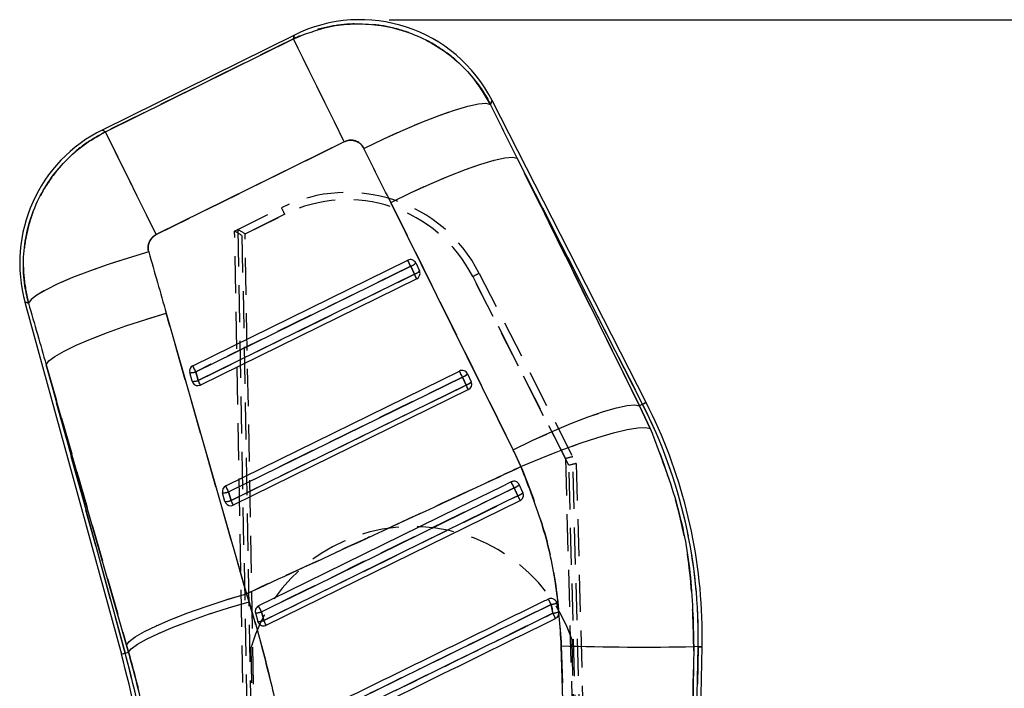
# Model space of a CAD drawing. Extents: x 65 to 753, y 47 to 611.
# Tile 19 of 22: x 299 to 367, y 452 to 498. Entities that reach past the tile are written whole.
import ezdxf

# ---------------------------------------------------------------- set-up
doc = ezdxf.new("R2010")
doc.units = 0
doc.header["$LTSCALE"] = 2
doc.linetypes.add('HIDDEN', pattern=[1.905, 1.27, -0.635])
doc.layers.get('0').update_dxf_attribs({"linetype": 'CONTINUOUS'})
doc.styles.add('SLDTEXTSTYLE0', font='TXT', dxfattribs={"width": 0.75})
doc.dimstyles.new('SLDDIMSTYLE0', dxfattribs={"dimtxt": 7, "dimasz": 6.604, "dimexe": 0, "dimexo": 0.0625, "dimgap": 1.75, "dimtad": 1, "dimdec": 0, "dimrnd": 1e-09, "dimzin": 12, "dimtxsty": 'SLDTEXTSTYLE0', "dimsah": 1, "dimcen": 0.09, "dimazin": 3, "dimtfac": 1, "dimtdec": 0, "dimtofl": 0, "dimtmove": 0, "dimatfit": 3, "dimtolj": 1, "dimtzin": 12})

# ---------------------------------------------------------------- blocks, each defined once
blk = doc.blocks.new('_D')
at = {"color": 179, "linetype": 'CONTINUOUS'}
for p, q in [((324.503, 497.822), (436.246, 497.822)), ((434.246, 240.172), (434.246, 497.822)), ((376.379, 240.172), (436.246, 240.172))]:
    blk.add_line(p, q, dxfattribs=at)
for points in [[(434.246, 497.822), (433.23, 491.218), (435.262, 491.218)], [(434.246, 240.172), (435.262, 246.776), (433.23, 246.776)]]:
    blk.add_solid(points, dxfattribs=at)
at = {"color": 179, "linetype": 'CONTINUOUS', "insert": (425.223, 363.054, 0.1), "char_height": 7, "attachment_point": 1, "rotation": 90, "style": 'SLDTEXTSTYLE0'}
blk.add_mtext('258', dxfattribs=at)

msp = doc.modelspace()

# ---------------------------------------------------------------- linework, layer by layer
at = {"color": 7, "linetype": 'CONTINUOUS'}
for p, q in [((318.005481, 496.770823), (304.844166, 490.264932)), ((305.06363, 490.14602), (317.941138, 496.511603)), ((342.091309, 471.609855), (331.544811, 492.284128)), ((321.423174, 489.467496), (308.545667, 483.101899)), ((333.259678, 488.327498), (341.646757, 471.383089)), ((341.850469, 471.48701), (333.259678, 488.327498)), ((332.985976, 468.3693), (324.598896, 485.313723)), ((311.050198, 474.122057), (325.769723, 481.349314)), ((311.251833, 473.711679), (325.971357, 480.938951)), ((325.971357, 480.938951), (326.227101, 480.391184)), ((326.314739, 481.160218), (326.570484, 480.612466)), ((326.227101, 480.391184), (311.414263, 473.118106)), ((326.381401, 480.076591), (311.568565, 472.803498)), ((299.551914, 478.48692), (306.153311, 454.362968)), ((309.230301, 477.716724), (314.731768, 458.512986)), ((306.508618, 454.989547), (301.007151, 474.193299)), ((301.007151, 474.193299), (306.414089, 454.43433)), ((310.998782, 473.058978), (310.836351, 473.652566)), ((311.414263, 473.118106), (311.251833, 473.711679)), ((313.300583, 465.898315), (329.312927, 473.760361)), ((329.857943, 473.571265), (330.113687, 473.023498)), ((313.502218, 465.487937), (329.51456, 473.349983)), ((329.770305, 472.802216), (313.664648, 464.894364)), ((329.51456, 473.349983), (329.770305, 472.802216)), ((329.924605, 472.487623), (313.818949, 464.57977)), ((341.850469, 471.48701), (341.646757, 471.383089)), ((341.646757, 471.383089), (342.379803, 469.817424)), ((333.656819, 465.434695), (333.401098, 465.982417)), ((313.249166, 464.835251), (313.086736, 465.428824)), ((313.664648, 464.894364), (313.502218, 465.487937)), ((333.662, 465.423131), (333.656819, 465.434695)), ((316.069334, 456.356028), (333.467808, 464.898655)), ((314.731768, 458.512986), (314.898948, 457.963953)), ((335.978659, 457.86717), (335.921823, 458.003411)), ((336.104629, 457.254255), (335.978659, 457.86717)), ((315.336912, 457.205573), (315.499271, 456.612164)), ((315.499271, 456.612164), (315.538323, 456.518287)), ((306.414089, 454.43433), (306.649088, 454.498643)), ((306.649088, 454.498643), (306.508618, 454.989547)), ((336.410786, 450.422907), (336.286466, 454.945082)), ((344.444305, 396.717655), (345.658539, 454.881007)), ((344.505707, 386.705125), (345.928847, 454.875374)), ((345.356541, 454.88731), (345.284423, 450.789088)), ((345.658539, 454.881007), (345.356541, 454.88731))]:
    msp.add_line(p, q, dxfattribs=at)
at = {"color": 7, "linetype": 'HIDDEN'}
for p, q in [((317.941138, 496.511603), (305.06363, 490.14602)), ((308.545667, 483.101899), (321.423174, 489.467496)), ((333.259678, 488.327498), (341.850469, 471.48701)), ((341.646757, 471.383089), (333.259678, 488.327498)), ((313.910215, 483.349705), (317.123759, 484.938854)), ((324.598896, 485.313723), (332.985976, 468.3693)), ((317.345346, 484.492848), (314.415912, 483.044202)), ((314.631636, 483.150879), (317.345346, 484.492848)), ((315.810879, 380.045744), (313.910215, 483.349705)), ((314.127072, 483.455742), (316.06334, 379.992941)), ((314.415912, 483.044202), (316.312202, 379.977847)), ((316.563147, 379.942337), (314.631636, 483.150879)), ((325.971357, 480.938951), (311.251833, 473.711679)), ((326.227101, 480.391184), (325.971357, 480.938951)), ((311.414263, 473.118106), (326.227101, 480.391184)), ((336.805734, 467.305133), (330.220581, 480.224902)), ((330.220581, 480.224902), (336.570462, 467.766726)), ((330.666103, 480.449775), (337.302537, 467.429409)), ((314.731768, 458.512986), (309.230301, 477.716724)), ((306.414089, 454.43433), (301.007151, 474.193299)), ((301.007151, 474.193299), (306.508618, 454.989547)), ((311.251833, 473.711679), (311.414263, 473.118106)), ((329.51456, 473.349983), (313.502218, 465.487937)), ((313.664648, 464.894364), (329.770305, 472.802216)), ((329.770305, 472.802216), (329.51456, 473.349983)), ((341.850469, 471.48701), (341.646757, 471.383089)), ((342.379803, 469.817424), (341.646757, 471.383089)), ((336.570462, 467.766726), (338.911705, 380.452411)), ((339.40867, 380.526522), (337.066089, 467.890764)), ((337.302537, 467.429409), (339.658455, 380.591163)), ((339.160764, 380.499655), (336.805734, 467.305133)), ((313.502218, 465.487937), (313.664648, 464.894364)), ((333.656819, 465.434695), (333.662, 465.423131)), ((314.898948, 457.963953), (314.731768, 458.512986)), ((315.538323, 456.518287), (315.499271, 456.612164)), ((338.732598, 380.534763), (337.029212, 455.363089)), ((306.414089, 454.43433), (306.649088, 454.498643)), ((306.508618, 454.989547), (306.649088, 454.498643)), ((316.738318, 380.033182), (315.03491, 454.86241)), ((336.286466, 454.945082), (336.410786, 450.422907)), ((345.658539, 454.881007), (344.444305, 396.717655)), ((345.284423, 450.789088), (345.356541, 454.88731)), ((345.658539, 454.881007), (345.356541, 454.88731))]:
    msp.add_line(p, q, dxfattribs=at)
at = {"color": 8, "linetype": 'CONTINUOUS', "flags": 128}
for points in [[(317.941138, 496.511603), (317.998328, 496.742005), (318.005479, 496.770823)], [(331.544811, 492.284128), (331.532646, 492.255086), (331.435373, 492.022866)], [(304.844166, 490.264932), (304.868563, 490.251714), (305.06363, 490.14602)], [(299.798178, 478.397572), (299.579288, 478.476981), (299.551914, 478.48692)], [(342.091309, 471.609855), (342.076247, 471.602181), (342.03107, 471.579129), (341.955799, 471.540729), (341.850469, 471.48701)], [(345.928847, 454.875374), (345.911943, 454.875717), (345.861238, 454.876775), (345.776757, 454.878548), (345.658539, 454.881007)], [(306.414089, 454.43433), (306.300039, 454.403127), (306.218537, 454.38082), (306.169621, 454.367438), (306.153311, 454.362968)]]:
    msp.add_lwpolyline(points, dxfattribs=at)
at = {"color": 7, "linetype": 'HIDDEN', "flags": 128}
for points in [[(318.005479, 496.770823), (317.998328, 496.742005), (317.941138, 496.511603)], [(321.423174, 489.467496), (320.753899, 490.821431), (320.119782, 492.104242), (319.539039, 493.279079), (319.028358, 494.312177), (318.60241, 495.173866), (318.273432, 495.839382), (318.050877, 496.289605), (317.941138, 496.511603)], [(331.435373, 492.022866), (331.532646, 492.255086), (331.544811, 492.284128)], [(322.768387, 489.005918), (324.125954, 489.660854), (325.461504, 490.267092), (326.738429, 490.808019), (327.921729, 491.268823), (328.978966, 491.636837), (329.88116, 491.902003), (330.603582, 492.057035), (331.12643, 492.0977), (331.435373, 492.022866)], [(305.06363, 490.14602), (304.868563, 490.251714), (304.844166, 490.264932)], [(308.545667, 483.101899), (307.876392, 484.455833), (307.242277, 485.738644), (306.661534, 486.913482), (306.150853, 487.946579), (305.724903, 488.808269), (305.395926, 489.473784), (305.17337, 489.924023), (305.06363, 490.14602)], [(324.598896, 485.313723), (325.949007, 485.963071), (327.277574, 486.564482), (328.54862, 487.101654), (329.727733, 487.560058), (330.782984, 487.927267), (331.685802, 488.193343), (332.41174, 488.351071), (332.941144, 488.396207), (333.259678, 488.327498)], [(308.028324, 481.922919), (306.61112, 481.49685), (305.246233, 481.052304), (303.969889, 480.601111), (302.815954, 480.155224), (301.815051, 479.726503), (300.993743, 479.326287), (300.373825, 478.965232), (299.971747, 478.652889), (299.798178, 478.397572)], [(299.551914, 478.48692), (299.579288, 478.476981), (299.798178, 478.397572)], [(301.007151, 474.193299), (301.192227, 474.450627), (301.602366, 474.764148), (302.226833, 475.12562), (303.049265, 475.525597), (304.048124, 475.953588), (305.197242, 476.398373), (306.466523, 476.848329), (307.822714, 477.291653), (309.230301, 477.716724)], [(332.985976, 468.3693), (334.336087, 469.018662), (335.664653, 469.620073), (336.9357, 470.157245), (338.114812, 470.615635), (339.170064, 470.982844), (340.072881, 471.248919), (340.79882, 471.406663), (341.328224, 471.451784), (341.646757, 471.383089)], [(341.850469, 471.48701), (341.955799, 471.540729), (342.03107, 471.579129), (342.076247, 471.602181), (342.091309, 471.609855)], [(333.523144, 467.212463), (334.910416, 467.798019), (336.274928, 468.336919), (337.579396, 468.814442), (338.788171, 469.217548), (339.868225, 469.535226), (340.790043, 469.758773), (341.528436, 469.882095), (342.063228, 469.901824), (342.379803, 469.817424)], [(333.055417, 465.766067), (332.3265, 465.40826), (329.410828, 463.977063), (317.748089, 458.252335), (315.749359, 457.271257)], [(315.910528, 456.680426), (316.639452, 457.038218), (319.555146, 458.469385), (331.217873, 464.194128), (333.309893, 465.221027)], [(306.508618, 454.989547), (306.693694, 455.24689), (307.103838, 455.560396), (307.728301, 455.921883), (308.550737, 456.321845), (309.549591, 456.749836), (310.698709, 457.194636), (311.96799, 457.644576), (313.324182, 458.087901), (314.731768, 458.512986)], [(306.649088, 454.498643), (306.837208, 454.746315), (307.25064, 455.050493), (307.878545, 455.403188), (308.704446, 455.795178), (309.706679, 456.216166), (310.858956, 456.655094), (312.13105, 457.100475), (313.489593, 457.540611), (314.898948, 457.963953)], [(345.658539, 454.881007), (345.776757, 454.878548), (345.861238, 454.876775), (345.911943, 454.875717), (345.928847, 454.875374)]]:
    msp.add_lwpolyline(points, dxfattribs=at)
at = {"color": 7, "linetype": 'CONTINUOUS', "flags": 128}
for points in [[(321.423174, 489.467496), (320.753899, 490.821431), (320.119782, 492.104242), (319.539039, 493.279079), (319.028358, 494.312177), (318.60241, 495.173866), (318.273432, 495.839382), (318.050877, 496.289605), (317.941138, 496.511603)], [(322.768387, 489.005918), (324.125954, 489.660854), (325.461504, 490.267092), (326.738429, 490.808019), (327.921729, 491.268823), (328.978966, 491.636837), (329.88116, 491.902003), (330.603582, 492.057035), (331.12643, 492.0977), (331.435373, 492.022866)], [(308.545667, 483.101899), (307.876392, 484.455833), (307.242277, 485.738644), (306.661534, 486.913482), (306.150853, 487.946579), (305.724903, 488.808269), (305.395926, 489.473784), (305.17337, 489.924023), (305.06363, 490.14602)], [(324.598896, 485.313723), (325.949007, 485.963071), (327.277574, 486.564482), (328.54862, 487.101654), (329.727733, 487.560058), (330.782984, 487.927267), (331.685802, 488.193343), (332.41174, 488.351071), (332.941144, 488.396207), (333.259678, 488.327498)], [(308.028324, 481.922919), (306.61112, 481.49685), (305.246233, 481.052304), (303.969889, 480.601111), (302.815954, 480.155224), (301.815051, 479.726503), (300.993743, 479.326287), (300.373825, 478.965232), (299.971747, 478.652889), (299.798178, 478.397572)], [(301.007151, 474.193299), (301.192227, 474.450627), (301.602366, 474.764148), (302.226833, 475.12562), (303.049265, 475.525597), (304.048124, 475.953588), (305.197242, 476.398373), (306.466523, 476.848329), (307.822714, 477.291653), (309.230301, 477.716724)], [(332.985976, 468.3693), (334.336087, 469.018662), (335.664653, 469.620073), (336.9357, 470.157245), (338.114812, 470.615635), (339.170064, 470.982844), (340.072881, 471.248919), (340.79882, 471.406663), (341.328224, 471.451784), (341.646757, 471.383089)], [(333.523144, 467.212463), (334.910416, 467.798019), (336.274928, 468.336919), (337.579396, 468.814442), (338.788171, 469.217548), (339.868225, 469.535226), (340.790043, 469.758773), (341.528436, 469.882095), (342.063228, 469.901824), (342.379803, 469.817424)], [(332.85583, 466.172034), (332.136901, 465.819055), (329.221358, 464.38759), (317.559178, 458.661715), (315.550531, 457.675526)], [(315.749359, 457.271257), (316.478283, 457.629049), (319.393978, 459.060216), (331.056706, 464.784959), (333.055417, 465.766067)], [(333.309893, 465.221027), (332.580976, 464.863235), (329.665304, 463.432023), (318.002568, 457.707295), (315.910528, 456.680426)], [(306.508618, 454.989547), (306.693694, 455.24689), (307.103838, 455.560396), (307.728301, 455.921883), (308.550737, 456.321845), (309.549591, 456.749836), (310.698709, 457.194636), (311.96799, 457.644576), (313.324182, 458.087901), (314.731768, 458.512986)], [(306.649088, 454.498643), (306.837208, 454.746315), (307.25064, 455.050493), (307.878545, 455.403188), (308.704446, 455.795178), (309.706679, 456.216166), (310.858956, 456.655094), (312.13105, 457.100475), (313.489593, 457.540611), (314.898948, 457.963953)]]:
    msp.add_lwpolyline(points, dxfattribs=at)
at = {"color": 7, "linetype": 'CONTINUOUS'}
for centre, radius, start, end in [((322.503296, 487.671802), 10.15, 26.78276746, 116.60381877), ((309.341983, 481.165918), 10.15, 116.02714649, 195.61490949), ((325.94953, 480.987581), 0.403957, 25.30048273, 116.43059723), ((-46.843655, 298.00983), 415.275927, 26.13579887, 26.19888225), ((325.725834, 481.697054), 0.79687, 287.94529511, 317.64822369), ((325.981589, 481.149235), 0.796818, 287.94575025, 317.65128223), ((116.437141, 377.299646), 233.751348, 26.08377995, 26.16966699), ((326.202462, 480.441027), 0.406, 296.15097444, 22.35899997), ((326.204864, 480.441897), 0.403449, 22.37525695, 25.0099923), ((311.227424, 473.757885), 0.405006, 115.95008511, 195.07270583), ((-84.837931, 279.35171), 441.206186, 26.13703774, 26.19641547), ((310.922214, 474.53876), 0.890344, 264.46595905, 291.7289356), ((329.492721, 473.398592), 0.403984, 25.30433486, 116.42674511), ((-75.199835, 274.754225), 450.814837, 26.13746109, 26.19557314), ((329.269074, 474.107993), 0.79677, 287.94484357, 317.65218891), ((311.084553, 473.945602), 0.890763, 264.47444848, 291.72447441), ((311.383184, 473.164167), 0.398535, 195.3038626, 210.2463664), ((311.389624, 473.167945), 0.406, 210.24910305, 296.15097444), ((123.630486, 380.823261), 209.239302, 26.07794775, 26.17390021), ((329.524635, 473.560512), 0.797099, 287.951116, 317.64591648), ((124.559849, 371.956804), 228.650669, 26.08282198, 26.17062497), ((329.745665, 472.852064), 0.406, 296.15097444, 22.35899997), ((329.748068, 472.85293), 0.403449, 22.37525695, 25.0099923), ((310.727317, 455.610244), 34.938833, 358.80405151, 27.02735416), ((310.727317, 455.610244), 35.2092, 1.30405151, 27.02735416), ((129.480986, 365.934107), 226.735461, 26.12311868, 26.23743367), ((332.778298, 466.59318), 0.872302, 288.52307833, 315.55903567), ((313.477788, 465.534153), 0.404988, 115.94803952, 195.07475142), ((313.172569, 466.315221), 0.890544, 264.46908126, 291.72581338), ((-44.825035, 289.682196), 399.131656, 26.13390808, 26.19954512), ((333.012057, 466.093093), 0.921523, 288.85655088, 314.40046025), ((313.335028, 465.721445), 0.890344, 264.46595905, 291.7289356), ((313.633757, 464.940487), 0.398729, 195.3033365, 210.24051545), ((313.640009, 464.944209), 0.406, 210.24910305, 296.15097444), ((110.427972, 365.015834), 226.452792, 26.08266923, 26.17132462), ((239.615396, 419.124545), 104.420039, 25.99962018, 26.19658979), ((300.984333, 440.906339), 38.49478, 25.9886485, 26.60540028), ((334.599917, 462.824182), 5.145182, 281.0554942, 285.54336183), ((315.388077, 458.212066), 1.007792, 267.08987679, 291.00743069), ((158.170956, 380.021794), 175.494822, 26.11542175, 26.26250718), ((334.233065, 465.251339), 8.213167, 280.35732358, 283.17191651), ((315.533849, 457.676821), 1.065219, 268.13982774, 290.70872533), ((242.750247, 420.664593), 81.544877, 25.95663196, 26.21040998), ((306.06107, 442.509896), 33.075935, 25.61993669, 26.31374161), ((310.727317, 455.610244), 35.2092, 358.80405151, 1.30405151), ((341.99676, 639.429462), 184.572733, 268.22710562, 271.04301385), ((239.203572, 436.042509), 69.411145, 1.30615271, 15.30405151), ((239.203572, 436.042509), 69.681512, 1.30826654, 15.30405151)]:
    msp.add_arc(centre, radius, start, end, dxfattribs=at)
at = {"color": 7, "linetype": 'HIDDEN'}
for centre, radius, start, end in [((321.623011, 475.840549), 10.15, 27.00775891, 116.31310107), ((256.832006, 454.706294), 67.44704, 26.2078503, 26.63091496), ((321.622962, 475.842731), 9.65, 27.00775891, 116.31310107), ((-46.843655, 298.00983), 415.275927, 26.13579887, 26.19888225), ((325.725834, 481.697054), 0.79687, 287.94529511, 317.64822369), ((325.981589, 481.149235), 0.796818, 287.94575025, 317.65128223), ((116.437141, 377.299646), 233.751348, 26.08377995, 26.16966699), ((344.787516, 451.918461), 31.834733, 116.33284871, 117.23105548), ((-84.837931, 279.35171), 441.206186, 26.13703774, 26.19641547), ((310.922214, 474.53876), 0.890344, 264.46595905, 291.7289356), ((-75.199835, 274.754225), 450.814837, 26.13746109, 26.19557314), ((329.269074, 474.107993), 0.79677, 287.94484357, 317.65218891), ((311.084553, 473.945602), 0.890763, 264.47444848, 291.72447441), ((123.630486, 380.823261), 209.239302, 26.07794775, 26.17390021), ((329.524635, 473.560512), 0.797099, 287.951116, 317.64591648), ((124.559849, 371.956804), 228.650669, 26.08282198, 26.17062497), ((310.727317, 455.610244), 34.938833, 358.80405151, 27.02735416), ((129.480986, 365.934107), 226.735461, 26.12311868, 26.23743367), ((332.778298, 466.59318), 0.872302, 288.52307833, 315.55903567), ((313.172569, 466.315221), 0.890544, 264.46908126, 291.72581338), ((-44.825035, 289.682196), 399.131656, 26.13390808, 26.19954512), ((333.012057, 466.093093), 0.921523, 288.85655088, 314.40046025), ((313.335028, 465.721445), 0.890344, 264.46595905, 291.7289356), ((110.427972, 365.015834), 226.452792, 26.08266923, 26.17132462), ((239.615396, 419.124545), 104.420039, 25.99962018, 26.19658979), ((326.113136, 451.55117), 11.5625, 19.24930474, 163.35879828), ((300.984333, 440.906339), 38.49478, 25.9886485, 26.60540028), ((334.599917, 462.824182), 5.145182, 281.0554942, 285.54336183), ((315.388077, 458.212066), 1.007792, 267.08987679, 291.00743069), ((158.170956, 380.021794), 175.494822, 26.11542175, 26.26250718), ((334.233065, 465.251339), 8.213167, 280.35732358, 283.17191651), ((315.533849, 457.676821), 1.065219, 268.13982774, 290.70872533), ((242.750247, 420.664593), 81.544877, 25.95663196, 26.21040998), ((306.06107, 442.509896), 33.075935, 25.61993669, 26.31374161), ((341.99676, 639.429462), 184.572733, 268.22710562, 271.04301385), ((239.203572, 436.042509), 69.681512, 1.30826654, 15.30405151)]:
    msp.add_arc(centre, radius, start, end, dxfattribs=at)
at = {"color": 7, "linetype": 'CONTINUOUS'}
for centre, major_axis, ratio, start_param, end_param in [((252.118152, 491.629323), (-203.633357, 398.901793), 0.158638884, 4.623332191, 4.632565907), ((251.563768, 492.750833), (-203.618179, 398.909536), 0.138242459, 4.623343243, 4.632576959), ((355.063181, 543.912535), (-118.85212, 440.631474), 0.135617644, 1.675289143, 1.684931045), ((355.617564, 542.791026), (-118.604405, 440.699216), 0.155626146, 1.675449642, 1.685091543), ((310.035665, 457.009446), (-11.348563, 22.957986), 0.999926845, 4.663108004, 4.712917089)]:
    msp.add_ellipse(centre, major_axis=major_axis, ratio=ratio, start_param=start_param, end_param=end_param, dxfattribs=at)
at = {"color": 7, "linetype": 'HIDDEN'}
for centre, major_axis, ratio, start_param, end_param in [((252.118152, 491.629323), (-203.633357, 398.901793), 0.158638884, 4.623332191, 4.632565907), ((251.563768, 492.750833), (-203.618179, 398.909536), 0.138242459, 4.623343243, 4.632576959), ((314.415961, 483.042015), (0.505745, -0.307696), 0.003103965, 1.572782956, 3.141592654), ((314.134975, 482.903063), (-0.009164, 0.553014), 0.063180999, 6.247248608, 6.313127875), ((314.631688, 483.148695), (0.505844, -0.307647), 0.003103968, 1.572782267, 3.073745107), ((355.063181, 543.912535), (-118.85212, 440.631474), 0.135617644, 1.675289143, 1.684931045), ((355.617564, 542.791026), (-118.604405, 440.699216), 0.155626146, 1.675449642, 1.685091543), ((310.035665, 457.009446), (-11.348563, 22.957986), 0.999926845, 4.663108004, 4.712917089), ((336.570511, 467.764551), (0.496791, 0.126371), 0.004147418, 0.068878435, 1.569841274), ((336.805783, 467.302959), (0.496753, 0.126445), 0.004147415, 0, 1.569840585), ((337.099755, 466.726199), (-0.033499, 1.164584), 0.0299477, 6.220086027, 6.28802707)]:
    msp.add_ellipse(centre, major_axis=major_axis, ratio=ratio, start_param=start_param, end_param=end_param, dxfattribs=at)
at = {"color": 7, "linetype": 'CONTINUOUS'}
for points, knots in [([(317.941138, 496.511603), (318.742639, 496.834013), (320.064218, 497.365627), (322.04455, 497.573517), (323.814419, 497.494192), (325.558664, 497.09), (327.207016, 496.376903), (328.644365, 495.449997), (329.895557, 494.295509), (330.820751, 493.130691), (331.264743, 492.330418), (331.435373, 492.022866)], [0, 0, 0, 0, 0.164070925, 0.270532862, 0.376994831, 0.501028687, 0.609502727, 0.717976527, 0.825447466, 0.932918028, 1, 1, 1, 1]), ([(299.798178, 478.397572), (299.706148, 478.792903), (299.481581, 479.757563), (299.404358, 481.340572), (299.616913, 483.246079), (300.198213, 485.055138), (301.095763, 486.688105), (302.163567, 488.043748), (303.479655, 489.246695), (304.535638, 489.846245), (305.06363, 490.14602)], [0, 0, 0, 0, 0.08739223, 0.213248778, 0.339106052, 0.498841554, 0.618801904, 0.738762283, 0.869380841, 1, 1, 1, 1]), ([(322.768387, 489.005918), (322.751527, 489.037324), (322.681096, 489.168522), (322.500945, 489.367111), (322.240383, 489.511543), (321.95741, 489.578451), (321.68753, 489.574246), (321.50347, 489.499921), (321.423174, 489.467496)], [0, 0, 0, 0, 0.06820436, 0.284920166, 0.501796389, 0.625535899, 0.836639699, 1, 1, 1, 1]), ([(308.545667, 483.101899), (308.536934, 483.097479), (308.428998, 483.042854), (308.241208, 482.8978), (308.075921, 482.644891), (307.986527, 482.354423), (307.980798, 482.116056), (308.018532, 481.962712), (308.028324, 481.922919)], [0, 0, 0, 0, 0.021003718, 0.259598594, 0.49814518, 0.658255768, 0.911316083, 1, 1, 1, 1]), ([(342.379803, 469.817424), (343.019536, 468.160326), (344.252126, 464.96755), (345.240963, 459.914193), (345.317742, 456.57481), (345.356541, 454.88731)], [0, 0, 0, 0, 0.348015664, 0.6705309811, 1, 1, 1, 1]), ([(314.731768, 458.512986), (317.061389, 459.586517), (322.516084, 462.100139), (328.777923, 465.004219), (332.710368, 466.834228), (333.523144, 467.212463)], [0, 0, 0, 0, 0.371616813, 0.870122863, 1, 1, 1, 1]), ([(336.286466, 454.945082), (336.198451, 456.302456), (336.020764, 459.042757), (335.100716, 463.187727), (334.060856, 465.84064), (333.523144, 467.212463)], [0, 0, 0, 0, 0.321563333, 0.649179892, 1, 1, 1, 1]), ([(333.401098, 465.982417), (333.380793, 466.017451), (333.337718, 466.091772), (333.230463, 466.172651), (333.100179, 466.216297), (332.968417, 466.216446), (332.890864, 466.185854), (332.85583, 466.172034)], [0, 0, 0, 0, 0.189094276, 0.401142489, 0.613203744, 0.825267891, 1, 1, 1, 1]), ([(333.055417, 465.766067), (333.08983, 465.692362), (333.174626, 465.510748), (333.259477, 465.32901), (333.309893, 465.221027)], [0, 0, 0, 0, 0.405828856, 1, 1, 1, 1]), ([(333.467808, 464.898655), (333.506627, 464.92267), (333.584261, 464.970697), (333.662457, 465.08631), (333.699939, 465.218483), (333.694134, 465.335668), (333.670241, 465.400702), (333.662, 465.423131)], [0, 0, 0, 0, 0.220172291, 0.44032644, 0.661074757, 0.883107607, 1, 1, 1, 1]), ([(314.898948, 457.963953), (315.285009, 456.632235), (316.057136, 453.968784), (316.989004, 449.86251), (317.759378, 445.690944), (318.103759, 442.872282), (318.275952, 441.462928)], [0, 0, 0, 0, 0.24764532, 0.495293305, 0.747642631, 1, 1, 1, 1]), ([(335.402979, 458.145971), (335.162857, 458.028122), (333.950814, 457.433272), (328.851109, 454.930384), (323.197737, 452.155821), (318.516302, 449.858238), (317.722532, 449.468667)], [0, 0, 0, 0, 0.040743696, 0.205657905, 0.865313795, 1, 1, 1, 1]), ([(335.921823, 458.003411), (335.89313, 458.039185), (335.835746, 458.110731), (335.710692, 458.174309), (335.574137, 458.19508), (335.468914, 458.175826), (335.415244, 458.151524), (335.402979, 458.145971)], [0, 0, 0, 0, 0.232772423, 0.465532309, 0.698289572, 0.931051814, 1, 1, 1, 1]), ([(315.550531, 457.675526), (315.542789, 457.671529), (315.494672, 457.646691), (315.41617, 457.581539), (315.344651, 457.463612), (315.314335, 457.331718), (315.32963, 457.24626), (315.336912, 457.205573)], [0, 0, 0, 0, 0.046764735, 0.290644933, 0.534520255, 0.778381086, 1, 1, 1, 1]), ([(315.910528, 456.680426), (315.886356, 456.769047), (315.832618, 456.966055), (315.778909, 457.162939), (315.749359, 457.271257)], [0, 0, 0, 0, 0.449832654, 1, 1, 1, 1]), ([(317.905375, 449.099282), (320.88078, 450.559126), (326.774523, 453.450815), (332.668234, 456.342595), (335.586555, 457.774485)], [0, 0, 0, 0, 0.504841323, 1, 1, 1, 1]), ([(335.586555, 457.774485), (335.600385, 457.709522), (335.643063, 457.509042), (335.682812, 457.30794), (335.709682, 457.172001)], [0, 0, 0, 0, 0.3240332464, 1, 1, 1, 1]), ([(335.88505, 456.811914), (335.924096, 456.836066), (336.00219, 456.884371), (336.079811, 457.000595), (336.118096, 457.12885), (336.108918, 457.214323), (336.104629, 457.254255)], [0, 0, 0, 0, 0.257938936, 0.515876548, 0.773823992, 1, 1, 1, 1]), ([(315.538323, 456.518287), (315.565062, 456.4808), (315.618541, 456.405822), (315.740554, 456.33511), (315.876312, 456.307103), (315.989978, 456.321506), (316.050536, 456.347851), (316.069334, 456.356028)], [0, 0, 0, 0, 0.225520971, 0.451069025, 0.675868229, 0.899387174, 1, 1, 1, 1]), ([(335.709682, 457.172001), (335.466691, 457.052771), (334.25174, 456.456626), (329.148915, 453.95288), (323.502641, 451.182523), (318.828282, 448.889184), (318.041841, 448.50334)], [0, 0, 0, 0, 0.041260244, 0.206300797, 0.866463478, 1, 1, 1, 1]), ([(318.217949, 448.141107), (321.162472, 449.58622), (327.051521, 452.476445), (332.94054, 455.366758), (335.88505, 456.811914)], [0, 0, 0, 0, 0.499999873, 1, 1, 1, 1]), ([(308.960332, 441.382239), (308.867636, 442.478184), (308.682249, 444.670014), (308.181762, 447.966586), (307.526829, 451.258522), (306.941666, 453.41861), (306.649088, 454.498643)], [0, 0, 0, 0, 0.247093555, 0.494173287, 0.747089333, 1, 1, 1, 1])]:
    msp.add_open_spline(points, degree=3, knots=knots, dxfattribs=at)
at = {"color": 7, "linetype": 'HIDDEN'}
for points, knots in [([(331.435373, 492.022866), (331.078863, 492.625163), (330.423342, 493.732613), (329.099127, 495.071862), (327.548696, 496.21112), (325.817191, 497.010703), (324.003526, 497.453954), (322.329664, 497.585771), (320.659313, 497.432394), (319.180838, 497.064159), (318.306399, 496.674406), (317.941138, 496.511603)], [0, 0, 0, 0, 0.133081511, 0.244698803, 0.35631542, 0.498668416, 0.604807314, 0.710946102, 0.81731919, 0.923692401, 1, 1, 1, 1]), ([(305.06363, 490.14602), (304.580736, 489.875664), (303.609005, 489.331624), (302.343826, 488.22232), (301.198902, 486.86063), (300.314097, 485.299548), (299.722281, 483.600839), (299.433443, 481.892588), (299.424223, 480.131181), (299.673526, 478.975444), (299.798178, 478.397572)], [0, 0, 0, 0, 0.1190871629, 0.2396392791, 0.3601915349, 0.5011315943, 0.6234672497, 0.7458041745, 0.8729013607, 1, 1, 1, 1]), ([(321.423174, 489.467496), (321.459779, 489.483949), (321.597913, 489.546033), (321.862937, 489.589574), (322.161209, 489.540314), (322.435839, 489.408473), (322.639276, 489.230661), (322.733114, 489.067319), (322.768387, 489.005918)], [0, 0, 0, 0, 0.076041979, 0.286950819, 0.497807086, 0.640423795, 0.864833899, 1, 1, 1, 1]), ([(308.028324, 481.922919), (308.026842, 481.928229), (307.994996, 482.042306), (307.972305, 482.277748), (308.043329, 482.567246), (308.186046, 482.82127), (308.351221, 482.993472), (308.497248, 483.0749), (308.545667, 483.101899)], [0, 0, 0, 0, 0.011938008, 0.256462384, 0.501152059, 0.641876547, 0.881255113, 1, 1, 1, 1]), ([(345.356541, 454.88731), (345.310485, 456.68857), (345.222411, 460.133172), (344.184342, 465.17578), (342.985529, 468.259373), (342.379803, 469.817424)], [0, 0, 0, 0, 0.351605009, 0.672384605, 1, 1, 1, 1]), ([(333.523144, 467.212463), (332.665294, 466.813263), (328.798191, 465.013712), (322.536361, 462.109613), (317.126849, 459.616722), (314.731768, 458.512986)], [0, 0, 0, 0, 0.137079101, 0.617938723, 1, 1, 1, 1]), ([(333.523144, 467.212463), (334.02124, 465.952061), (335.026405, 463.408554), (335.992892, 459.275207), (336.186709, 456.416466), (336.286466, 454.945082)], [0, 0, 0, 0, 0.322821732, 0.651458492, 1, 1, 1, 1]), ([(333.309893, 465.221027), (333.259477, 465.32901), (333.174626, 465.510748), (333.08983, 465.692362), (333.055417, 465.766067)], [0, 0, 0, 0, 0.594171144, 1, 1, 1, 1]), ([(318.275952, 441.462928), (318.107307, 442.846182), (317.770022, 445.612652), (317.010198, 449.759166), (316.078027, 453.892903), (315.291973, 456.606941), (314.898948, 457.963953)], [0, 0, 0, 0, 0.2476828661, 0.4953593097, 0.7476809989, 1, 1, 1, 1]), ([(315.749359, 457.271257), (315.778909, 457.162939), (315.832618, 456.966055), (315.886356, 456.769047), (315.910528, 456.680426)], [0, 0, 0, 0, 0.550167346, 1, 1, 1, 1]), ([(335.586555, 457.774485), (335.343563, 457.65526), (334.128602, 457.059138), (329.025775, 454.555394), (323.375048, 451.782864), (318.696258, 449.487312), (317.905375, 449.099282)], [0, 0, 0, 0, 0.041228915, 0.206145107, 0.865810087, 1, 1, 1, 1]), ([(335.709682, 457.172001), (335.682812, 457.30794), (335.643063, 457.509042), (335.600385, 457.709522), (335.586555, 457.774485)], [0, 0, 0, 0, 0.6759667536, 1, 1, 1, 1]), ([(318.041841, 448.50334), (318.284836, 448.622559), (319.499807, 449.218655), (324.602693, 451.722251), (330.248971, 454.492602), (334.923252, 456.786125), (335.709682, 457.172001)], [0, 0, 0, 0, 0.041260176, 0.206300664, 0.866463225, 1, 1, 1, 1]), ([(306.649088, 454.498643), (306.935208, 453.443961), (307.507456, 451.334571), (308.163477, 448.070323), (308.674397, 444.74848), (308.865019, 442.504342), (308.960332, 441.382239)], [0, 0, 0, 0, 0.247016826, 0.494039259, 0.747011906, 1, 1, 1, 1])]:
    msp.add_open_spline(points, degree=3, knots=knots, dxfattribs=at)

# ---------------------------------------------------------------- dimensions: what is measured, and where the dimension line sits
at = {"color": 179, "linetype": 'CONTINUOUS'}
dim = msp.add_linear_dim(base=(434.246425, 497.821802), p1=(374.378844, 240.172216), p2=(322.503296, 497.821802), angle=90, dimstyle='SLDDIMSTYLE0', dxfattribs=at)
dim.commit()
dim.dimension.update_dxf_attribs({"geometry": '_D', "text_midpoint": (434.246425, 373.656387), "dimtype": 160})

doc.saveas('drawing.dxf')
